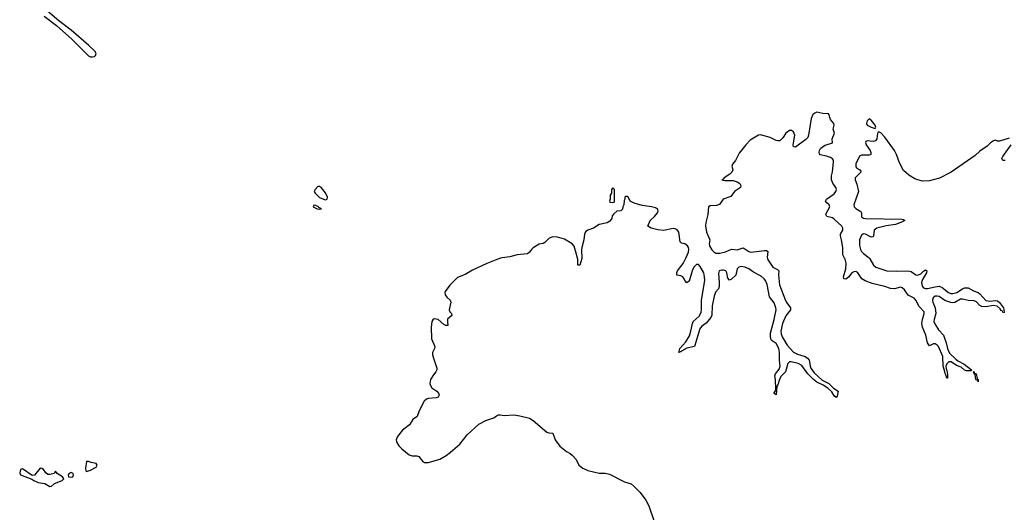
# Model space of a CAD drawing. Header units: inches. Extents: x 2528705 to 2676837, y 911742 to 1023252.
# Tile 116 of 143: x 2638021 to 2648161, y 937383 to 942458. Entities that reach past the tile are written whole.
import ezdxf

# ---------------------------------------------------------------- set-up
doc = ezdxf.new("R2010")
doc.units = ezdxf.units.IN
doc.header["$MEASUREMENT"] = 0
for name, color, linetype in [('C6933', 7, 'Continuous'), ('C6934', 7, 'Continuous'), ('C6943', 7, 'Continuous'), ('C6944', 7, 'Continuous')]:
    doc.layers.add(name, color=color, linetype=linetype)

msp = doc.modelspace()

# ---------------------------------------------------------------- linework, layer by layer
at = {"layer": 'C6933', "color": 5, "elevation": 20}
for points in [[(2638730, 937908), (2638710, 937906), (2638698, 937838), (2638702, 937810), (2638710, 937805), (2638750, 937816), (2638809, 937850), (2638817, 937870), (2638810, 937888), (2638757, 937897)], [(2638230, 937839), (2638173, 937767), (2638150, 937761), (2638050, 937832), (2638030, 937825), (2638021, 937790), (2638030, 937769), (2638146, 937726), (2638168, 937710), (2638211, 937690), (2638280, 937680), (2638330, 937651), (2638350, 937652), (2638379, 937681), (2638457, 937710), (2638474, 937730), (2638462, 937750), (2638405, 937785), (2638390, 937806), (2638375, 937785), (2638330, 937773), (2638310, 937774), (2638289, 937789), (2638265, 937825), (2638250, 937835)], [(2638550, 937794), (2638530, 937782), (2638521, 937770), (2638525, 937750), (2638550, 937744), (2638569, 937750), (2638576, 937770), (2638570, 937782)]]:
    msp.add_lwpolyline(points, close=True, dxfattribs=at)
at = {"layer": 'C6934', "color": 5, "elevation": 20}
msp.add_lwpolyline([(2638274, 942494), (2638400, 942400), (2638557, 942257), (2638730, 942086), (2638750, 942075), (2638770, 942074), (2638790, 942080), (2638802, 942090), (2638809, 942110), (2638795, 942135), (2638732, 942192), (2638550, 942350), (2638425, 942445), (2638306, 942546)], dxfattribs=at)
at = {"layer": 'C6943', "color": 5, "elevation": 20}
for points in [[(2642972, 940000), (2642918, 939982), (2642830, 939947), (2642683, 939877), (2642610, 939835), (2642530, 939801), (2642450, 939723), (2642403, 939657), (2642400, 939650), (2642404, 939624), (2642420, 939600), (2642455, 939570), (2642461, 939550), (2642443, 939470), (2642451, 939450), (2642468, 939430), (2642472, 939410), (2642428, 939372), (2642425, 939345), (2642430, 939309), (2642410, 939307), (2642390, 939319), (2642330, 939371), (2642290, 939375), (2642274, 939366), (2642264, 939350), (2642257, 939290), (2642262, 939170), (2642296, 939090), (2642292, 939070), (2642273, 939030), (2642271, 939010), (2642281, 938970), (2642318, 938870), (2642317, 938850), (2642307, 938830), (2642281, 938799), (2642253, 938750), (2642245, 938710), (2642250, 938690), (2642265, 938665), (2642315, 938630), (2642335, 938610), (2642342, 938590), (2642330, 938568), (2642310, 938562), (2642230, 938556), (2642210, 938549), (2642187, 938530), (2642133, 938430), (2642115, 938370), (2642070, 938338), (2642035, 938285), (2641963, 938230), (2641910, 938164), (2641899, 938130), (2641901, 938110), (2641927, 938067), (2641957, 938037), (2642030, 937976), (2642064, 937964), (2642110, 937964), (2642130, 937958), (2642169, 937909), (2642190, 937898), (2642230, 937896), (2642348, 937932), (2642412, 937968), (2642458, 938002), (2642553, 938087), (2642630, 938183), (2642748, 938290), (2642821, 938330), (2642902, 938358), (2642930, 938379), (2642950, 938387), (2642970, 938389), (2643010, 938382), (2643110, 938386), (2643170, 938377), (2643270, 938353), (2643309, 938330), (2643450, 938209), (2643470, 938201), (2643510, 938199), (2643536, 938130), (2643584, 938064), (2643651, 938011), (2643690, 937990), (2643710, 937972), (2643750, 937928), (2643780, 937870), (2643819, 937839), (2643870, 937814), (2643930, 937799), (2643990, 937788), (2644050, 937786), (2644096, 937776), (2644250, 937699), (2644318, 937678), (2644350, 937651), (2644410, 937589), (2644470, 937510), (2644500, 937450), (2644555, 937290)], [(2643810, 940000), (2643810, 939998), (2643790, 939930), (2643770, 939929), (2643768, 939990), (2643765, 940000)], [(2645721, 940000), (2645723, 939990), (2645777, 939910), (2645825, 939885), (2645838, 939870), (2645836, 939830), (2645847, 939727), (2645907, 939567), (2645921, 939541), (2645959, 939490), (2645958, 939470), (2645910, 939409), (2645876, 939330), (2645859, 939250), (2645863, 939223), (2645874, 939190), (2645926, 939106), (2645990, 939034), (2646030, 939011), (2646110, 938988), (2646135, 938970), (2646151, 938950), (2646156, 938936), (2646161, 938890), (2646168, 938868), (2646201, 938821), (2646285, 938745), (2646352, 938710), (2646402, 938662), (2646450, 938630), (2646439, 938581), (2646430, 938565), (2646410, 938584), (2646384, 938624), (2646343, 938663), (2646294, 938694), (2646230, 938723), (2646197, 938750), (2646139, 938810), (2646075, 938895), (2646038, 938917), (2645966, 938934), (2645947, 938933), (2645930, 938916), (2645907, 938830), (2645859, 938781), (2645844, 938750), (2645830, 938698), (2645818, 938682), (2645810, 938595), (2645790, 938606), (2645790, 938615), (2645806, 938634), (2645808, 938652), (2645803, 938750), (2645796, 938790), (2645803, 938810), (2645843, 938857), (2645854, 938890), (2645844, 938950), (2645846, 939030), (2645838, 939070), (2645810, 939123), (2645769, 939149), (2645760, 939160), (2645752, 939192), (2645753, 939230), (2645789, 939370), (2645810, 939470), (2645809, 939490), (2645790, 939541), (2645742, 939602), (2645718, 939730), (2645703, 939770), (2645688, 939790), (2645656, 939816), (2645578, 939858), (2645530, 939893), (2645490, 939910), (2645450, 939915), (2645427, 939910), (2645408, 939890), (2645395, 939825), (2645350, 939785), (2645330, 939774), (2645315, 939795), (2645303, 939850), (2645292, 939870), (2645270, 939878), (2645250, 939879), (2645224, 939870), (2645216, 939844), (2645225, 939750), (2645224, 939710), (2645216, 939684), (2645188, 939650), (2645173, 939610), (2645152, 939512), (2645147, 939413), (2645140, 939390), (2645090, 939331), (2645044, 939296), (2645026, 939274), (2644970, 939090), (2644890, 939076), (2644837, 939043), (2644830, 939035), (2644823, 939037), (2644810, 939029), (2644820, 939070), (2644880, 939140), (2644918, 939202), (2644932, 939248), (2644949, 939330), (2644957, 939350), (2645017, 939403), (2645038, 939442), (2645044, 939476), (2645043, 939570), (2645076, 939770), (2645074, 939810), (2645065, 939850), (2645030, 939917), (2645010, 939938), (2644990, 939937), (2644965, 939910), (2644946, 939870), (2644914, 939766), (2644910, 939760), (2644890, 939748), (2644870, 939770), (2644863, 939790), (2644849, 939809), (2644830, 939819), (2644787, 939827), (2644787, 939850), (2644795, 939870), (2644854, 939946), (2644880, 940000)], [(2646771, 940000), (2646775, 939995), (2646812, 939930), (2646838, 939910), (2646950, 939871), (2647046, 939866), (2647172, 939872), (2647203, 939863), (2647250, 939831), (2647270, 939828), (2647300, 939840), (2647330, 939869), (2647350, 939880), (2647363, 939870), (2647360, 939850), (2647319, 939781), (2647307, 939750), (2647314, 939714), (2647330, 939695), (2647350, 939688), (2647370, 939688), (2647450, 939707), (2647490, 939712), (2647520, 939700), (2647587, 939647), (2647610, 939638), (2647630, 939637), (2647673, 939647), (2647730, 939686), (2647750, 939695), (2647790, 939695), (2647844, 939664), (2647890, 939647), (2647910, 939634), (2647970, 939565), (2648010, 939558), (2648070, 939566), (2648090, 939561), (2648110, 939546), (2648152, 939490), (2648157, 939470), (2648158, 939442), (2648150, 939438), (2648139, 939459), (2648130, 939464), (2648119, 939479), (2648086, 939506), (2648050, 939514), (2647970, 939501), (2647930, 939504), (2647910, 939513), (2647873, 939553), (2647850, 939563), (2647790, 939564), (2647730, 939580), (2647710, 939578), (2647650, 939546), (2647630, 939542), (2647610, 939545), (2647547, 939567), (2647490, 939605), (2647471, 939611), (2647450, 939609), (2647427, 939593), (2647420, 939570), (2647424, 939550), (2647450, 939490), (2647457, 939430), (2647437, 939370), (2647435, 939350), (2647445, 939325), (2647483, 939263), (2647534, 939210), (2647563, 939130), (2647574, 939070), (2647585, 939045), (2647601, 939021), (2647661, 938961), (2647683, 938943), (2647747, 938910), (2647824, 938850), (2647818, 938842), (2647799, 938841), (2647770, 938841), (2647750, 938848), (2647717, 938877), (2647670, 938896), (2647612, 938932), (2647590, 938933), (2647568, 938912), (2647560, 938890), (2647562, 938862), (2647570, 938843), (2647576, 938804), (2647577, 938783), (2647574, 938766), (2647570, 938766), (2647560, 938800), (2647550, 938815), (2647545, 938845), (2647530, 938890), (2647527, 938990), (2647482, 939090), (2647470, 939106), (2647450, 939119), (2647430, 939119), (2647390, 939097), (2647370, 939130), (2647351, 939210), (2647319, 939290), (2647312, 939330), (2647317, 939370), (2647337, 939430), (2647334, 939450), (2647285, 939505), (2647250, 939570), (2647234, 939590), (2647170, 939619), (2647134, 939674), (2647110, 939697), (2647090, 939703), (2647030, 939686), (2646990, 939690), (2646930, 939708), (2646799, 939739), (2646728, 939768), (2646693, 939790), (2646652, 939852), (2646630, 939865), (2646610, 939862), (2646592, 939850), (2646555, 939805), (2646530, 939786), (2646507, 939787), (2646503, 939810), (2646528, 939890), (2646531, 939950), (2646521, 939990), (2646516, 940000)]]:
    msp.add_lwpolyline(points, dxfattribs=at)
msp.add_lwpolyline([(2647851, 938811), (2647865, 938815), (2647872, 938810), (2647881, 938761), (2647890, 938750), (2647890, 938728), (2647889, 938749), (2647874, 938746), (2647869, 938750), (2647862, 938802), (2647850, 938810), (2647848, 938828), (2647839, 938830), (2647852, 938830)], close=True, dxfattribs=at)
at = {"layer": 'C6944', "color": 5, "elevation": 20}
for points in [[(2646516, 940000), (2646497, 940037), (2646498, 940110), (2646484, 940190), (2646473, 940230), (2646474, 940250), (2646498, 940290), (2646498, 940310), (2646486, 940330), (2646410, 940404), (2646390, 940417), (2646333, 940430), (2646324, 940450), (2646330, 940470), (2646365, 940530), (2646358, 940550), (2646333, 940570), (2646320, 940590), (2646330, 940610), (2646410, 940665), (2646427, 940690), (2646432, 940710), (2646427, 940730), (2646395, 940775), (2646381, 940810), (2646381, 940850), (2646391, 940890), (2646402, 940990), (2646400, 941010), (2646390, 941026), (2646370, 941037), (2646330, 941052), (2646266, 941066), (2646257, 941077), (2646253, 941090), (2646257, 941110), (2646269, 941130), (2646290, 941150), (2646316, 941164), (2646391, 941190), (2646389, 941230), (2646411, 941290), (2646399, 941330), (2646408, 941372), (2646405, 941390), (2646372, 941430), (2646363, 941450), (2646358, 941478), (2646350, 941490), (2646291, 941491), (2646230, 941504), (2646210, 941497), (2646190, 941481), (2646170, 941442), (2646145, 941270), (2646136, 941244), (2646117, 941223), (2646010, 941145), (2645990, 941149), (2645986, 941170), (2646003, 941270), (2645990, 941302), (2645970, 941317), (2645950, 941316), (2645911, 941290), (2645880, 941240), (2645850, 941212), (2645830, 941209), (2645810, 941215), (2645750, 941244), (2645650, 941273), (2645630, 941269), (2645543, 941217), (2645498, 941170), (2645430, 941082), (2645391, 941009), (2645361, 940970), (2645356, 940950), (2645364, 940910), (2645354, 940886), (2645334, 940866), (2645275, 940830), (2645264, 940816), (2645252, 940810), (2645283, 940803), (2645370, 940800), (2645409, 940789), (2645437, 940770), (2645448, 940750), (2645445, 940730), (2645382, 940690), (2645344, 940636), (2645264, 940610), (2645226, 940554), (2645197, 940543), (2645130, 940541), (2645116, 940530), (2645109, 940450), (2645086, 940370), (2645085, 940335), (2645094, 940270), (2645128, 940190), (2645122, 940150), (2645125, 940130), (2645150, 940087), (2645170, 940066), (2645190, 940054), (2645230, 940052), (2645290, 940067), (2645350, 940093), (2645410, 940087), (2645470, 940107), (2645490, 940098), (2645529, 940070), (2645550, 940064), (2645690, 940080), (2645710, 940080), (2645726, 940070), (2645719, 940010), (2645721, 940000)], [(2648210, 941238), (2648110, 941207), (2648090, 941206), (2648070, 941216), (2648050, 941211), (2648019, 941190), (2647983, 941157), (2647910, 941105), (2647862, 941058), (2647614, 940886), (2647494, 940826), (2647390, 940797), (2647316, 940796), (2647240, 940820), (2647178, 940858), (2647124, 940904), (2647082, 940982), (2647050, 941071), (2647030, 941112), (2646930, 941248), (2646890, 941292), (2646870, 941304), (2646861, 941299), (2646855, 941285), (2646848, 941232), (2646835, 941210), (2646810, 941203), (2646750, 941212), (2646736, 941204), (2646730, 941194), (2646738, 941170), (2646780, 941110), (2646787, 941090), (2646787, 941070), (2646770, 941061), (2646690, 941061), (2646670, 941052), (2646630, 940973), (2646630, 940944), (2646643, 940930), (2646674, 940910), (2646687, 940890), (2646625, 940830), (2646624, 940810), (2646643, 940763), (2646660, 940690), (2646612, 940550), (2646615, 940530), (2646630, 940512), (2646683, 940483), (2646689, 940470), (2646690, 940429), (2646710, 940413), (2646730, 940409), (2647104, 940404), (2647121, 940401), (2647135, 940390), (2647096, 940370), (2647040, 940350), (2646944, 940336), (2646848, 940310), (2646819, 940290), (2646815, 940230), (2646810, 940221), (2646790, 940219), (2646730, 940249), (2646710, 940253), (2646690, 940240), (2646668, 940190), (2646670, 940133), (2646680, 940090), (2646690, 940070), (2646709, 940050), (2646756, 940016), (2646771, 940000)], [(2648170, 941008), (2648149, 941009), (2648139, 941019), (2648136, 941030), (2648146, 941050), (2648232, 941170)], [(2644880, 940000), (2644910, 940062), (2644913, 940090), (2644910, 940110), (2644899, 940130), (2644872, 940150), (2644837, 940157), (2644821, 940170), (2644808, 940268), (2644790, 940295), (2644770, 940305), (2644750, 940307), (2644650, 940288), (2644592, 940292), (2644524, 940310), (2644489, 940330), (2644514, 940390), (2644559, 940430), (2644589, 940470), (2644595, 940490), (2644588, 940510), (2644570, 940519), (2644526, 940530), (2644430, 940544), (2644350, 940568), (2644309, 940589), (2644290, 940626), (2644276, 940636), (2644264, 940636), (2644254, 940630), (2644254, 940610), (2644245, 940595), (2644242, 940550), (2644232, 940530), (2644230, 940506), (2644210, 940488), (2644170, 940486), (2644140, 940460), (2644124, 940436), (2644118, 940410), (2644097, 940383), (2644070, 940365), (2643990, 940349), (2643929, 940311), (2643870, 940289), (2643847, 940273), (2643838, 940250), (2643830, 940190), (2643809, 940110), (2643806, 940086), (2643810, 940000)], [(2643765, 940000), (2643753, 940053), (2643730, 940124), (2643710, 940150), (2643630, 940198), (2643558, 940218), (2643510, 940221), (2643490, 940216), (2643470, 940204), (2643430, 940163), (2643410, 940153), (2643370, 940147), (2643310, 940107), (2643290, 940092), (2643270, 940063), (2643250, 940045), (2643143, 940037), (2643070, 940016), (2642990, 940006), (2642972, 940000)]]:
    msp.add_lwpolyline(points, dxfattribs=at)
for points in [[(2646770, 941437), (2646765, 941435), (2646750, 941416), (2646742, 941390), (2646750, 941373), (2646789, 941350), (2646830, 941337), (2646836, 941350), (2646830, 941371), (2646790, 941424)], [(2641110, 940739), (2641090, 940739), (2641063, 940710), (2641055, 940690), (2641063, 940670), (2641110, 940627), (2641150, 940608), (2641170, 940604), (2641188, 940610), (2641189, 940630), (2641170, 940674), (2641130, 940725)], [(2644130, 940726), (2644114, 940710), (2644114, 940670), (2644102, 940650), (2644102, 940610), (2644094, 940590), (2644098, 940578), (2644130, 940574), (2644142, 940578), (2644146, 940590), (2644146, 940710)], [(2641050, 940548), (2641043, 940530), (2641085, 940510), (2641110, 940505), (2641128, 940510), (2641102, 940522), (2641099, 940530), (2641070, 940545)]]:
    msp.add_lwpolyline(points, close=True, dxfattribs=at)

doc.saveas('drawing.dxf')
